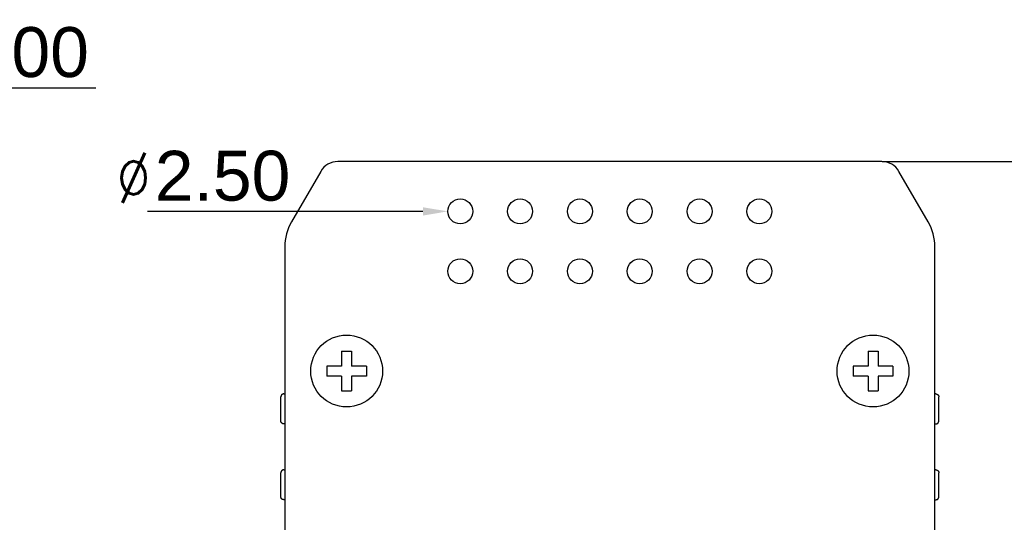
# Model space of a CAD drawing. Extents: x 5634 to 6145, y -878 to -510.
# Tile 26 of 28: x 5957 to 6056, y -633 to -583. Entities that reach past the tile are written whole.
import ezdxf

# ---------------------------------------------------------------- set-up
doc = ezdxf.new("R2010")
doc.units = 0
doc.header["$MEASUREMENT"] = 0
doc.header["$PDSIZE"] = -1
doc.layers.get('0').update_dxf_attribs({"linetype": 'CONTINUOUS'})
doc.layers.get('DEFPOINTS').update_dxf_attribs({"linetype": 'CONTINUOUS'})
doc.layers.add('0-0-9300-003', color=7, linetype='CONTINUOUS')
doc.styles.add('ROMANS', font='romans.shx', dxfattribs={"width": 0.8})
doc.styles.get("Standard").update_dxf_attribs({"font": 'txt.shx', "bigfont": 'lsp.shx'})
doc.styles.add('STYLE2', font='arial.ttf')
doc.dimstyles.get("Standard").update_dxf_attribs({"dimtxt": 0.18, "dimasz": 0.18, "dimexe": 0.18, "dimexo": 0.0625, "dimgap": 0.09, "dimtad": 0, "dimtih": 1, "dimtoh": 1, "dimdec": 4, "dimzin": 0, "dimdsep": 46, "dimtxsty": 'Standard', "dimcen": 0.09, "dimadec": 0, "dimazin": 0, "dimtfac": 1, "dimtdec": 4, "dimtofl": 0, "dimtmove": 0, "dimatfit": 0, "dimfxl": 1, "dimtolj": 1, "dimtzin": 0, "dimarcsym": 0})

# ---------------------------------------------------------------- blocks, each defined once
blk = doc.blocks.new('*D51')
at = {"layer": '0-0-9300-003', "color": 0, "linetype": 'Continuous', "lineweight": -2, "transparency": 16777216}
for p, q in [((5936.033, -597.267), (5936.033, -588.653)), ((5945.033, -654.467), (5945.033, -588.653)), ((5933.533, -589.653), (5931.033, -589.653)), ((5947.533, -589.653), (5965.004, -589.653))]:
    blk.add_line(p, q, dxfattribs=at)
at = {"layer": '0-0-9300-003', "color": 0, "linetype": 'Continuous', "transparency": 16777216}
for points in [[(5933.533, -589.236), (5933.533, -590.07), (5936.033, -589.653)], [(5947.533, -589.236), (5947.533, -590.07), (5945.033, -589.653)]]:
    blk.add_solid(points, dxfattribs=at)
at = {"layer": 'DEFPOINTS', "color": 0, "linetype": 'Continuous', "transparency": 16777216}
for p in [(5945.033, -589.653), (5936.033, -597.33), (5945.033, -654.53)]:
    blk.add_point(p, dxfattribs=at)
at = {"layer": '0-0-9300-003', "color": 0, "linetype": 'Continuous', "transparency": 16777216, "insert": (5957.518, -586.1), "char_height": 5, "attachment_point": 5, "style": 'STYLE2'}
blk.add_mtext('\\A1;9.00', dxfattribs=at)
blk = doc.blocks.new('*D59')
at = {"layer": '0-0-9300-003', "color": 0, "linetype": 'Continuous', "lineweight": -2, "transparency": 16777216}
for p, q in [((6043.896, -597.03), (6064.396, -597.03)), ((6063.396, -599.53), (6063.396, -643.33)), ((6038.626, -645.83), (6064.396, -645.83))]:
    blk.add_line(p, q, dxfattribs=at)
at = {"layer": '0-0-9300-003', "color": 0, "linetype": 'Continuous', "transparency": 16777216}
for points in [[(6062.979, -599.53), (6063.813, -599.53), (6063.396, -597.03)], [(6062.979, -643.33), (6063.813, -643.33), (6063.396, -645.83)]]:
    blk.add_solid(points, dxfattribs=at)
at = {"layer": 'DEFPOINTS', "color": 0, "linetype": 'Continuous', "transparency": 16777216}
for p in [(6043.834, -597.03), (6038.564, -645.83), (6063.396, -645.83)]:
    blk.add_point(p, dxfattribs=at)
at = {"layer": '0-0-9300-003', "color": 0, "linetype": 'Continuous', "transparency": 16777216, "insert": (6059.843, -621.43), "char_height": 5, "attachment_point": 5, "rotation": 90, "style": 'STYLE2'}
blk.add_mtext('\\A1;48.80', dxfattribs=at)
blk = doc.blocks.new('*D57')
at = {"layer": '0-0-9300-003', "color": 0, "linetype": 'Continuous', "lineweight": -2, "transparency": 16777216}
blk.add_line((5997.814, -602.032), (5970.193, -602.047), dxfattribs=at)
at = {"layer": '0-0-9300-003', "color": 0, "linetype": 'Continuous', "transparency": 16777216}
blk.add_solid([(5997.814, -601.615), (5997.814, -602.449), (6000.314, -602.03)], dxfattribs=at)
at = {"layer": 'DEFPOINTS', "color": 0, "linetype": 'Continuous', "transparency": 16777216}
for p in [(6000.314, -602.03), (6002.814, -602.029)]:
    blk.add_point(p, dxfattribs=at)
at = {"layer": '0-0-9300-003', "color": 0, "linetype": 'Continuous', "transparency": 16777216, "insert": (5977.719, -598.49), "char_height": 5, "attachment_point": 5, "rotation": 0.03126, "style": 'STYLE2'}
blk.add_mtext('\\A1;2.50', dxfattribs=at)

msp = doc.modelspace()

# ---------------------------------------------------------------- linework, layer by layer
for p, q in [((6043.834, -597.03), (5989.294, -597.03)), ((5987.563, -598.028), (5984.636, -603.086)), ((6048.492, -603.086), (6045.565, -598.028)), ((5983.964, -605.59), (5983.964, -737.47)), ((6049.164, -737.47), (6049.164, -605.59)), ((5989.664, -616.03), (5990.664, -616.03)), ((5989.664, -616.03), (5989.664, -617.53)), ((5990.664, -616.03), (5990.664, -617.53)), ((6042.464, -616.03), (6043.464, -616.03)), ((6042.464, -616.03), (6042.464, -617.53)), ((6043.464, -616.03), (6043.464, -617.53)), ((5989.664, -617.53), (5988.164, -617.53)), ((5988.164, -617.53), (5988.164, -618.53)), ((5992.164, -617.53), (5990.664, -617.53)), ((5992.164, -617.53), (5992.164, -618.53)), ((6040.964, -617.53), (6040.964, -618.53)), ((6042.464, -617.53), (6040.964, -617.53)), ((6044.964, -617.53), (6043.464, -617.53)), ((6044.964, -617.53), (6044.964, -618.53)), ((5989.664, -618.53), (5988.164, -618.53)), ((5989.664, -618.53), (5989.664, -620.03)), ((5992.164, -618.53), (5990.664, -618.53)), ((5990.664, -618.53), (5990.664, -620.03)), ((6042.464, -618.53), (6040.964, -618.53)), ((6042.464, -618.53), (6042.464, -620.03)), ((6044.964, -618.53), (6043.464, -618.53)), ((6043.464, -618.53), (6043.464, -620.03)), ((5989.664, -620.03), (5990.664, -620.03)), ((6042.464, -620.03), (6043.464, -620.03)), ((5983.564, -623.03), (5983.564, -620.63)), ((5983.864, -620.33), (5983.964, -620.33)), ((6049.264, -620.33), (6049.164, -620.33)), ((6049.564, -623.03), (6049.564, -620.63)), ((5983.964, -623.33), (5983.864, -623.33)), ((6049.164, -623.33), (6049.264, -623.33)), ((5983.864, -627.93), (5983.964, -627.93)), ((6049.264, -627.93), (6049.164, -627.93)), ((5983.564, -630.63), (5983.564, -628.23)), ((6049.564, -630.63), (6049.564, -628.23)), ((5983.964, -630.93), (5983.864, -630.93)), ((6049.164, -630.93), (6049.264, -630.93))]:
    msp.add_line(p, q)
for points in [[(5983.861, -620.332, 0), (5983.861, -620.332, 0), (5983.861, -620.332, 0), (5983.851, -620.332, 0), (5983.851, -620.332, 0), (5983.851, -620.332, 0), (5983.841, -620.332, 0), (5983.841, -620.332, 0), (5983.841, -620.332, 0), (5983.831, -620.332, 0), (5983.831, -620.332, 0), (5983.831, -620.332, 0), (5983.831, -620.332, 0), (5983.821, -620.332, 0), (5983.821, -620.332, 0), (5983.821, -620.332, 0), (5983.811, -620.332, 0), (5983.811, -620.332, 0), (5983.811, -620.332, 0), (5983.801, -620.332, 0), (5983.801, -620.332, 0), (5983.801, -620.332, 0), (5983.801, -620.342, 0), (5983.791, -620.342, 0), (5983.791, -620.342, 0), (5983.791, -620.342, 0), (5983.781, -620.342, 0), (5983.781, -620.342, 0), (5983.781, -620.342, 0), (5983.781, -620.342, 0), (5983.771, -620.342, 0), (5983.771, -620.342, 0), (5983.771, -620.342, 0), (5983.771, -620.342, 0), (5983.761, -620.352, 0), (5983.761, -620.352, 0), (5983.761, -620.352, 0), (5983.761, -620.352, 0), (5983.751, -620.352, 0), (5983.751, -620.352, 0), (5983.751, -620.352, 0), (5983.741, -620.352, 0), (5983.741, -620.352, 0), (5983.741, -620.352, 0), (5983.741, -620.362, 0), (5983.731, -620.362, 0), (5983.731, -620.362, 0), (5983.731, -620.362, 0), (5983.731, -620.362, 0), (5983.731, -620.362, 0), (5983.721, -620.362, 0), (5983.721, -620.362, 0), (5983.721, -620.372, 0), (5983.721, -620.372, 0), (5983.711, -620.372, 0), (5983.711, -620.372, 0), (5983.711, -620.372, 0), (5983.711, -620.372, 0), (5983.701, -620.372, 0), (5983.701, -620.372, 0), (5983.701, -620.382, 0), (5983.701, -620.382, 0), (5983.701, -620.382, 0), (5983.691, -620.382, 0), (5983.691, -620.382, 0), (5983.691, -620.382, 0), (5983.691, -620.392, 0), (5983.681, -620.392, 0), (5983.681, -620.392, 0), (5983.681, -620.392, 0), (5983.681, -620.392, 0), (5983.681, -620.392, 0), (5983.671, -620.392, 0), (5983.671, -620.402, 0), (5983.671, -620.402, 0), (5983.671, -620.402, 0), (5983.671, -620.402, 0), (5983.671, -620.402, 0), (5983.661, -620.402, 0), (5983.661, -620.412, 0), (5983.661, -620.412, 0), (5983.661, -620.412, 0), (5983.661, -620.412, 0), (5983.651, -620.412, 0), (5983.651, -620.412, 0), (5983.651, -620.422, 0), (5983.651, -620.422, 0), (5983.651, -620.422, 0), (5983.651, -620.422, 0), (5983.641, -620.422, 0), (5983.641, -620.422, 0), (5983.641, -620.432, 0), (5983.641, -620.432, 0), (5983.641, -620.432, 0), (5983.641, -620.432, 0), (5983.631, -620.432, 0), (5983.631, -620.442, 0), (5983.631, -620.442, 0), (5983.631, -620.442, 0), (5983.631, -620.442, 0), (5983.631, -620.442, 0), (5983.631, -620.442, 0), (5983.621, -620.452, 0), (5983.621, -620.452, 0), (5983.621, -620.452, 0), (5983.621, -620.452, 0), (5983.621, -620.452, 0), (5983.621, -620.462, 0), (5983.621, -620.462, 0), (5983.621, -620.462, 0), (5983.611, -620.462, 0), (5983.611, -620.462, 0), (5983.611, -620.472, 0), (5983.611, -620.472, 0), (5983.611, -620.472, 0), (5983.611, -620.472, 0), (5983.611, -620.472, 0), (5983.611, -620.472, 0), (5983.601, -620.482, 0), (5983.601, -620.482, 0), (5983.601, -620.482, 0), (5983.601, -620.482, 0), (5983.601, -620.482, 0), (5983.601, -620.492, 0), (5983.601, -620.492, 0), (5983.601, -620.492, 0), (5983.601, -620.492, 0), (5983.591, -620.492, 0), (5983.591, -620.502, 0), (5983.591, -620.502, 0), (5983.591, -620.502, 0), (5983.591, -620.502, 0), (5983.591, -620.502, 0), (5983.591, -620.512, 0), (5983.591, -620.512, 0), (5983.591, -620.512, 0), (5983.591, -620.512, 0), (5983.591, -620.512, 0), (5983.581, -620.522, 0), (5983.581, -620.522, 0), (5983.581, -620.522, 0), (5983.581, -620.522, 0), (5983.581, -620.522, 0), (5983.581, -620.532, 0), (5983.581, -620.532, 0), (5983.581, -620.532, 0), (5983.581, -620.532, 0), (5983.581, -620.542, 0), (5983.581, -620.542, 0), (5983.581, -620.542, 0), (5983.581, -620.542, 0), (5983.581, -620.542, 0), (5983.571, -620.552, 0), (5983.571, -620.552, 0), (5983.571, -620.552, 0), (5983.571, -620.552, 0), (5983.571, -620.552, 0), (5983.571, -620.562, 0), (5983.571, -620.562, 0), (5983.571, -620.562, 0), (5983.571, -620.562, 0), (5983.571, -620.562, 0), (5983.571, -620.572, 0), (5983.571, -620.572, 0), (5983.571, -620.572, 0), (5983.571, -620.572, 0), (5983.571, -620.582, 0), (5983.571, -620.582, 0), (5983.571, -620.582, 0), (5983.571, -620.582, 0), (5983.571, -620.582, 0), (5983.571, -620.592, 0), (5983.571, -620.592, 0), (5983.571, -620.592, 0), (5983.571, -620.592, 0), (5983.571, -620.592, 0), (5983.561, -620.602, 0), (5983.561, -620.602, 0), (5983.561, -620.602, 0), (5983.561, -620.602, 0), (5983.561, -620.602, 0), (5983.561, -620.612, 0), (5983.561, -620.612, 0), (5983.561, -620.612, 0), (5983.561, -620.612, 0), (5983.561, -620.622, 0), (5983.561, -620.622, 0), (5983.561, -620.622, 0), (5983.561, -620.622, 0), (5983.561, -620.622, 0), (5983.561, -620.632, 0), (5983.561, -620.632, 0)], [(6049.261, -620.332, 0), (6049.271, -620.332, 0), (6049.271, -620.332, 0), (6049.271, -620.332, 0), (6049.281, -620.332, 0), (6049.281, -620.332, 0), (6049.281, -620.332, 0), (6049.291, -620.332, 0), (6049.291, -620.332, 0), (6049.291, -620.332, 0), (6049.291, -620.332, 0), (6049.301, -620.332, 0), (6049.301, -620.332, 0), (6049.301, -620.332, 0), (6049.311, -620.332, 0), (6049.311, -620.332, 0), (6049.311, -620.332, 0), (6049.321, -620.332, 0), (6049.321, -620.332, 0), (6049.321, -620.332, 0), (6049.321, -620.332, 0), (6049.331, -620.332, 0), (6049.331, -620.342, 0), (6049.331, -620.342, 0), (6049.341, -620.342, 0), (6049.341, -620.342, 0), (6049.341, -620.342, 0), (6049.341, -620.342, 0), (6049.351, -620.342, 0), (6049.351, -620.342, 0), (6049.351, -620.342, 0), (6049.361, -620.342, 0), (6049.361, -620.342, 0), (6049.361, -620.342, 0), (6049.361, -620.352, 0), (6049.371, -620.352, 0), (6049.371, -620.352, 0), (6049.371, -620.352, 0), (6049.371, -620.352, 0), (6049.381, -620.352, 0), (6049.381, -620.352, 0), (6049.381, -620.352, 0), (6049.381, -620.352, 0), (6049.391, -620.352, 0), (6049.391, -620.362, 0), (6049.391, -620.362, 0), (6049.391, -620.362, 0), (6049.401, -620.362, 0), (6049.401, -620.362, 0), (6049.401, -620.362, 0), (6049.401, -620.362, 0), (6049.411, -620.362, 0), (6049.411, -620.372, 0), (6049.411, -620.372, 0), (6049.411, -620.372, 0), (6049.421, -620.372, 0), (6049.421, -620.372, 0), (6049.421, -620.372, 0), (6049.421, -620.372, 0), (6049.421, -620.372, 0), (6049.431, -620.382, 0), (6049.431, -620.382, 0), (6049.431, -620.382, 0), (6049.431, -620.382, 0), (6049.441, -620.382, 0), (6049.441, -620.382, 0), (6049.441, -620.392, 0), (6049.441, -620.392, 0), (6049.441, -620.392, 0), (6049.451, -620.392, 0), (6049.451, -620.392, 0), (6049.451, -620.392, 0), (6049.451, -620.392, 0), (6049.451, -620.402, 0), (6049.461, -620.402, 0), (6049.461, -620.402, 0), (6049.461, -620.402, 0), (6049.461, -620.402, 0), (6049.461, -620.402, 0), (6049.461, -620.412, 0), (6049.471, -620.412, 0), (6049.471, -620.412, 0), (6049.471, -620.412, 0), (6049.471, -620.412, 0), (6049.471, -620.412, 0), (6049.481, -620.422, 0), (6049.481, -620.422, 0), (6049.481, -620.422, 0), (6049.481, -620.422, 0), (6049.481, -620.422, 0), (6049.481, -620.422, 0), (6049.491, -620.432, 0), (6049.491, -620.432, 0), (6049.491, -620.432, 0), (6049.491, -620.432, 0), (6049.491, -620.432, 0), (6049.491, -620.442, 0), (6049.491, -620.442, 0), (6049.501, -620.442, 0), (6049.501, -620.442, 0), (6049.501, -620.442, 0), (6049.501, -620.442, 0), (6049.501, -620.452, 0), (6049.501, -620.452, 0), (6049.501, -620.452, 0), (6049.511, -620.452, 0), (6049.511, -620.452, 0), (6049.511, -620.462, 0), (6049.511, -620.462, 0), (6049.511, -620.462, 0), (6049.511, -620.462, 0), (6049.511, -620.462, 0), (6049.521, -620.472, 0), (6049.521, -620.472, 0), (6049.521, -620.472, 0), (6049.521, -620.472, 0), (6049.521, -620.472, 0), (6049.521, -620.472, 0), (6049.521, -620.482, 0), (6049.521, -620.482, 0), (6049.521, -620.482, 0), (6049.531, -620.482, 0), (6049.531, -620.482, 0), (6049.531, -620.492, 0), (6049.531, -620.492, 0), (6049.531, -620.492, 0), (6049.531, -620.492, 0), (6049.531, -620.492, 0), (6049.531, -620.502, 0), (6049.531, -620.502, 0), (6049.531, -620.502, 0), (6049.541, -620.502, 0), (6049.541, -620.502, 0), (6049.541, -620.512, 0), (6049.541, -620.512, 0), (6049.541, -620.512, 0), (6049.541, -620.512, 0), (6049.541, -620.512, 0), (6049.541, -620.522, 0), (6049.541, -620.522, 0), (6049.541, -620.522, 0), (6049.541, -620.522, 0), (6049.551, -620.522, 0), (6049.551, -620.532, 0), (6049.551, -620.532, 0), (6049.551, -620.532, 0), (6049.551, -620.532, 0), (6049.551, -620.542, 0), (6049.551, -620.542, 0), (6049.551, -620.542, 0), (6049.551, -620.542, 0), (6049.551, -620.542, 0), (6049.551, -620.552, 0), (6049.551, -620.552, 0), (6049.551, -620.552, 0), (6049.551, -620.552, 0), (6049.551, -620.552, 0), (6049.551, -620.562, 0), (6049.561, -620.562, 0), (6049.561, -620.562, 0), (6049.561, -620.562, 0), (6049.561, -620.562, 0), (6049.561, -620.572, 0), (6049.561, -620.572, 0), (6049.561, -620.572, 0), (6049.561, -620.572, 0), (6049.561, -620.582, 0), (6049.561, -620.582, 0), (6049.561, -620.582, 0), (6049.561, -620.582, 0), (6049.561, -620.582, 0), (6049.561, -620.592, 0), (6049.561, -620.592, 0), (6049.561, -620.592, 0), (6049.561, -620.592, 0), (6049.561, -620.592, 0), (6049.561, -620.602, 0), (6049.561, -620.602, 0), (6049.561, -620.602, 0), (6049.561, -620.602, 0), (6049.561, -620.602, 0), (6049.561, -620.612, 0), (6049.561, -620.612, 0), (6049.561, -620.612, 0), (6049.561, -620.612, 0), (6049.561, -620.622, 0), (6049.561, -620.622, 0), (6049.561, -620.622, 0), (6049.561, -620.622, 0), (6049.561, -620.622, 0), (6049.561, -620.632, 0), (6049.561, -620.632, 0)], [(5983.861, -623.332, 0), (5983.861, -623.332, 0), (5983.861, -623.332, 0), (5983.851, -623.332, 0), (5983.851, -623.332, 0), (5983.851, -623.332, 0), (5983.841, -623.332, 0), (5983.841, -623.332, 0), (5983.841, -623.332, 0), (5983.831, -623.332, 0), (5983.831, -623.332, 0), (5983.831, -623.332, 0), (5983.831, -623.332, 0), (5983.821, -623.332, 0), (5983.821, -623.332, 0), (5983.821, -623.322, 0), (5983.811, -623.322, 0), (5983.811, -623.322, 0), (5983.811, -623.322, 0), (5983.801, -623.322, 0), (5983.801, -623.322, 0), (5983.801, -623.322, 0), (5983.801, -623.322, 0), (5983.791, -623.322, 0), (5983.791, -623.322, 0), (5983.791, -623.322, 0), (5983.781, -623.322, 0), (5983.781, -623.322, 0), (5983.781, -623.322, 0), (5983.781, -623.322, 0), (5983.771, -623.312, 0), (5983.771, -623.312, 0), (5983.771, -623.312, 0), (5983.771, -623.312, 0), (5983.761, -623.312, 0), (5983.761, -623.312, 0), (5983.761, -623.312, 0), (5983.761, -623.312, 0), (5983.751, -623.312, 0), (5983.751, -623.312, 0), (5983.751, -623.312, 0), (5983.741, -623.302, 0), (5983.741, -623.302, 0), (5983.741, -623.302, 0), (5983.741, -623.302, 0), (5983.731, -623.302, 0), (5983.731, -623.302, 0), (5983.731, -623.302, 0), (5983.731, -623.302, 0), (5983.731, -623.292, 0), (5983.721, -623.292, 0), (5983.721, -623.292, 0), (5983.721, -623.292, 0), (5983.721, -623.292, 0), (5983.711, -623.292, 0), (5983.711, -623.292, 0), (5983.711, -623.292, 0), (5983.711, -623.282, 0), (5983.701, -623.282, 0), (5983.701, -623.282, 0), (5983.701, -623.282, 0), (5983.701, -623.282, 0), (5983.701, -623.282, 0), (5983.691, -623.282, 0), (5983.691, -623.272, 0), (5983.691, -623.272, 0), (5983.691, -623.272, 0), (5983.681, -623.272, 0), (5983.681, -623.272, 0), (5983.681, -623.272, 0), (5983.681, -623.262, 0), (5983.681, -623.262, 0), (5983.671, -623.262, 0), (5983.671, -623.262, 0), (5983.671, -623.262, 0), (5983.671, -623.262, 0), (5983.671, -623.262, 0), (5983.671, -623.252, 0), (5983.661, -623.252, 0), (5983.661, -623.252, 0), (5983.661, -623.252, 0), (5983.661, -623.252, 0), (5983.661, -623.252, 0), (5983.651, -623.242, 0), (5983.651, -623.242, 0), (5983.651, -623.242, 0), (5983.651, -623.242, 0), (5983.651, -623.242, 0), (5983.651, -623.232, 0), (5983.641, -623.232, 0), (5983.641, -623.232, 0), (5983.641, -623.232, 0), (5983.641, -623.232, 0), (5983.641, -623.232, 0), (5983.641, -623.222, 0), (5983.631, -623.222, 0), (5983.631, -623.222, 0), (5983.631, -623.222, 0), (5983.631, -623.222, 0), (5983.631, -623.222, 0), (5983.631, -623.212, 0), (5983.631, -623.212, 0), (5983.621, -623.212, 0), (5983.621, -623.212, 0), (5983.621, -623.212, 0), (5983.621, -623.202, 0), (5983.621, -623.202, 0), (5983.621, -623.202, 0), (5983.621, -623.202, 0), (5983.621, -623.202, 0), (5983.611, -623.192, 0), (5983.611, -623.192, 0), (5983.611, -623.192, 0), (5983.611, -623.192, 0), (5983.611, -623.192, 0), (5983.611, -623.192, 0), (5983.611, -623.182, 0), (5983.611, -623.182, 0), (5983.601, -623.182, 0), (5983.601, -623.182, 0), (5983.601, -623.182, 0), (5983.601, -623.172, 0), (5983.601, -623.172, 0), (5983.601, -623.172, 0), (5983.601, -623.172, 0), (5983.601, -623.172, 0), (5983.601, -623.162, 0), (5983.591, -623.162, 0), (5983.591, -623.162, 0), (5983.591, -623.162, 0), (5983.591, -623.162, 0), (5983.591, -623.152, 0), (5983.591, -623.152, 0), (5983.591, -623.152, 0), (5983.591, -623.152, 0), (5983.591, -623.152, 0), (5983.591, -623.142, 0), (5983.591, -623.142, 0), (5983.581, -623.142, 0), (5983.581, -623.142, 0), (5983.581, -623.142, 0), (5983.581, -623.132, 0), (5983.581, -623.132, 0), (5983.581, -623.132, 0), (5983.581, -623.132, 0), (5983.581, -623.132, 0), (5983.581, -623.122, 0), (5983.581, -623.122, 0), (5983.581, -623.122, 0), (5983.581, -623.122, 0), (5983.581, -623.112, 0), (5983.581, -623.112, 0), (5983.571, -623.112, 0), (5983.571, -623.112, 0), (5983.571, -623.112, 0), (5983.571, -623.102, 0), (5983.571, -623.102, 0), (5983.571, -623.102, 0), (5983.571, -623.102, 0), (5983.571, -623.102, 0), (5983.571, -623.092, 0), (5983.571, -623.092, 0), (5983.571, -623.092, 0), (5983.571, -623.092, 0), (5983.571, -623.092, 0), (5983.571, -623.082, 0), (5983.571, -623.082, 0), (5983.571, -623.082, 0), (5983.571, -623.082, 0), (5983.571, -623.072, 0), (5983.571, -623.072, 0), (5983.571, -623.072, 0), (5983.571, -623.072, 0), (5983.571, -623.072, 0), (5983.571, -623.062, 0), (5983.571, -623.062, 0), (5983.561, -623.062, 0), (5983.561, -623.062, 0), (5983.561, -623.062, 0), (5983.561, -623.052, 0), (5983.561, -623.052, 0), (5983.561, -623.052, 0), (5983.561, -623.052, 0), (5983.561, -623.052, 0), (5983.561, -623.042, 0), (5983.561, -623.042, 0), (5983.561, -623.042, 0), (5983.561, -623.042, 0), (5983.561, -623.032, 0), (5983.561, -623.032, 0), (5983.561, -623.032, 0), (5983.561, -623.032, 0)], [(6049.261, -623.332, 0), (6049.271, -623.332, 0), (6049.271, -623.332, 0), (6049.271, -623.332, 0), (6049.281, -623.332, 0), (6049.281, -623.332, 0), (6049.281, -623.332, 0), (6049.291, -623.332, 0), (6049.291, -623.332, 0), (6049.291, -623.332, 0), (6049.291, -623.332, 0), (6049.301, -623.332, 0), (6049.301, -623.332, 0), (6049.301, -623.332, 0), (6049.311, -623.332, 0), (6049.311, -623.322, 0), (6049.311, -623.322, 0), (6049.321, -623.322, 0), (6049.321, -623.322, 0), (6049.321, -623.322, 0), (6049.321, -623.322, 0), (6049.331, -623.322, 0), (6049.331, -623.322, 0), (6049.331, -623.322, 0), (6049.341, -623.322, 0), (6049.341, -623.322, 0), (6049.341, -623.322, 0), (6049.341, -623.322, 0), (6049.351, -623.322, 0), (6049.351, -623.322, 0), (6049.351, -623.312, 0), (6049.361, -623.312, 0), (6049.361, -623.312, 0), (6049.361, -623.312, 0), (6049.361, -623.312, 0), (6049.371, -623.312, 0), (6049.371, -623.312, 0), (6049.371, -623.312, 0), (6049.371, -623.312, 0), (6049.381, -623.312, 0), (6049.381, -623.312, 0), (6049.381, -623.302, 0), (6049.381, -623.302, 0), (6049.391, -623.302, 0), (6049.391, -623.302, 0), (6049.391, -623.302, 0), (6049.391, -623.302, 0), (6049.401, -623.302, 0), (6049.401, -623.302, 0), (6049.401, -623.292, 0), (6049.401, -623.292, 0), (6049.411, -623.292, 0), (6049.411, -623.292, 0), (6049.411, -623.292, 0), (6049.411, -623.292, 0), (6049.421, -623.292, 0), (6049.421, -623.292, 0), (6049.421, -623.282, 0), (6049.421, -623.282, 0), (6049.421, -623.282, 0), (6049.431, -623.282, 0), (6049.431, -623.282, 0), (6049.431, -623.282, 0), (6049.431, -623.282, 0), (6049.441, -623.272, 0), (6049.441, -623.272, 0), (6049.441, -623.272, 0), (6049.441, -623.272, 0), (6049.441, -623.272, 0), (6049.451, -623.272, 0), (6049.451, -623.262, 0), (6049.451, -623.262, 0), (6049.451, -623.262, 0), (6049.451, -623.262, 0), (6049.461, -623.262, 0), (6049.461, -623.262, 0), (6049.461, -623.262, 0), (6049.461, -623.252, 0), (6049.461, -623.252, 0), (6049.461, -623.252, 0), (6049.471, -623.252, 0), (6049.471, -623.252, 0), (6049.471, -623.252, 0), (6049.471, -623.242, 0), (6049.471, -623.242, 0), (6049.481, -623.242, 0), (6049.481, -623.242, 0), (6049.481, -623.242, 0), (6049.481, -623.232, 0), (6049.481, -623.232, 0), (6049.481, -623.232, 0), (6049.491, -623.232, 0), (6049.491, -623.232, 0), (6049.491, -623.232, 0), (6049.491, -623.222, 0), (6049.491, -623.222, 0), (6049.491, -623.222, 0), (6049.491, -623.222, 0), (6049.501, -623.222, 0), (6049.501, -623.222, 0), (6049.501, -623.212, 0), (6049.501, -623.212, 0), (6049.501, -623.212, 0), (6049.501, -623.212, 0), (6049.501, -623.212, 0), (6049.511, -623.202, 0), (6049.511, -623.202, 0), (6049.511, -623.202, 0), (6049.511, -623.202, 0), (6049.511, -623.202, 0), (6049.511, -623.192, 0), (6049.511, -623.192, 0), (6049.521, -623.192, 0), (6049.521, -623.192, 0), (6049.521, -623.192, 0), (6049.521, -623.192, 0), (6049.521, -623.182, 0), (6049.521, -623.182, 0), (6049.521, -623.182, 0), (6049.521, -623.182, 0), (6049.521, -623.182, 0), (6049.531, -623.172, 0), (6049.531, -623.172, 0), (6049.531, -623.172, 0), (6049.531, -623.172, 0), (6049.531, -623.172, 0), (6049.531, -623.162, 0), (6049.531, -623.162, 0), (6049.531, -623.162, 0), (6049.531, -623.162, 0), (6049.531, -623.162, 0), (6049.541, -623.152, 0), (6049.541, -623.152, 0), (6049.541, -623.152, 0), (6049.541, -623.152, 0), (6049.541, -623.152, 0), (6049.541, -623.142, 0), (6049.541, -623.142, 0), (6049.541, -623.142, 0), (6049.541, -623.142, 0), (6049.541, -623.142, 0), (6049.541, -623.132, 0), (6049.551, -623.132, 0), (6049.551, -623.132, 0), (6049.551, -623.132, 0), (6049.551, -623.132, 0), (6049.551, -623.122, 0), (6049.551, -623.122, 0), (6049.551, -623.122, 0), (6049.551, -623.122, 0), (6049.551, -623.112, 0), (6049.551, -623.112, 0), (6049.551, -623.112, 0), (6049.551, -623.112, 0), (6049.551, -623.112, 0), (6049.551, -623.102, 0), (6049.551, -623.102, 0), (6049.551, -623.102, 0), (6049.561, -623.102, 0), (6049.561, -623.102, 0), (6049.561, -623.092, 0), (6049.561, -623.092, 0), (6049.561, -623.092, 0), (6049.561, -623.092, 0), (6049.561, -623.092, 0), (6049.561, -623.082, 0), (6049.561, -623.082, 0), (6049.561, -623.082, 0), (6049.561, -623.082, 0), (6049.561, -623.072, 0), (6049.561, -623.072, 0), (6049.561, -623.072, 0), (6049.561, -623.072, 0), (6049.561, -623.072, 0), (6049.561, -623.062, 0), (6049.561, -623.062, 0), (6049.561, -623.062, 0), (6049.561, -623.062, 0), (6049.561, -623.062, 0), (6049.561, -623.052, 0), (6049.561, -623.052, 0), (6049.561, -623.052, 0), (6049.561, -623.052, 0), (6049.561, -623.052, 0), (6049.561, -623.042, 0), (6049.561, -623.042, 0), (6049.561, -623.042, 0), (6049.561, -623.042, 0), (6049.561, -623.032, 0), (6049.561, -623.032, 0), (6049.561, -623.032, 0), (6049.561, -623.032, 0)], [(5983.861, -627.932, 0), (5983.861, -627.932, 0), (5983.861, -627.932, 0), (5983.851, -627.932, 0), (5983.851, -627.932, 0), (5983.851, -627.932, 0), (5983.841, -627.932, 0), (5983.841, -627.932, 0), (5983.841, -627.932, 0), (5983.831, -627.932, 0), (5983.831, -627.932, 0), (5983.831, -627.932, 0), (5983.831, -627.932, 0), (5983.821, -627.932, 0), (5983.821, -627.932, 0), (5983.821, -627.932, 0), (5983.811, -627.932, 0), (5983.811, -627.932, 0), (5983.811, -627.932, 0), (5983.801, -627.932, 0), (5983.801, -627.932, 0), (5983.801, -627.932, 0), (5983.801, -627.942, 0), (5983.791, -627.942, 0), (5983.791, -627.942, 0), (5983.791, -627.942, 0), (5983.781, -627.942, 0), (5983.781, -627.942, 0), (5983.781, -627.942, 0), (5983.781, -627.942, 0), (5983.771, -627.942, 0), (5983.771, -627.942, 0), (5983.771, -627.942, 0), (5983.771, -627.942, 0), (5983.761, -627.952, 0), (5983.761, -627.952, 0), (5983.761, -627.952, 0), (5983.761, -627.952, 0), (5983.751, -627.952, 0), (5983.751, -627.952, 0), (5983.751, -627.952, 0), (5983.741, -627.952, 0), (5983.741, -627.952, 0), (5983.741, -627.952, 0), (5983.741, -627.962, 0), (5983.731, -627.962, 0), (5983.731, -627.962, 0), (5983.731, -627.962, 0), (5983.731, -627.962, 0), (5983.731, -627.962, 0), (5983.721, -627.962, 0), (5983.721, -627.962, 0), (5983.721, -627.972, 0), (5983.721, -627.972, 0), (5983.711, -627.972, 0), (5983.711, -627.972, 0), (5983.711, -627.972, 0), (5983.711, -627.972, 0), (5983.701, -627.972, 0), (5983.701, -627.972, 0), (5983.701, -627.982, 0), (5983.701, -627.982, 0), (5983.701, -627.982, 0), (5983.691, -627.982, 0), (5983.691, -627.982, 0), (5983.691, -627.982, 0), (5983.691, -627.992, 0), (5983.681, -627.992, 0), (5983.681, -627.992, 0), (5983.681, -627.992, 0), (5983.681, -627.992, 0), (5983.681, -627.992, 0), (5983.671, -627.992, 0), (5983.671, -628.002, 0), (5983.671, -628.002, 0), (5983.671, -628.002, 0), (5983.671, -628.002, 0), (5983.671, -628.002, 0), (5983.661, -628.002, 0), (5983.661, -628.012, 0), (5983.661, -628.012, 0), (5983.661, -628.012, 0), (5983.661, -628.012, 0), (5983.651, -628.012, 0), (5983.651, -628.012, 0), (5983.651, -628.022, 0), (5983.651, -628.022, 0), (5983.651, -628.022, 0), (5983.651, -628.022, 0), (5983.641, -628.022, 0), (5983.641, -628.022, 0), (5983.641, -628.032, 0), (5983.641, -628.032, 0), (5983.641, -628.032, 0), (5983.641, -628.032, 0), (5983.631, -628.032, 0), (5983.631, -628.042, 0), (5983.631, -628.042, 0), (5983.631, -628.042, 0), (5983.631, -628.042, 0), (5983.631, -628.042, 0), (5983.631, -628.042, 0), (5983.621, -628.052, 0), (5983.621, -628.052, 0), (5983.621, -628.052, 0), (5983.621, -628.052, 0), (5983.621, -628.052, 0), (5983.621, -628.062, 0), (5983.621, -628.062, 0), (5983.621, -628.062, 0), (5983.611, -628.062, 0), (5983.611, -628.062, 0), (5983.611, -628.072, 0), (5983.611, -628.072, 0), (5983.611, -628.072, 0), (5983.611, -628.072, 0), (5983.611, -628.072, 0), (5983.611, -628.072, 0), (5983.601, -628.082, 0), (5983.601, -628.082, 0), (5983.601, -628.082, 0), (5983.601, -628.082, 0), (5983.601, -628.082, 0), (5983.601, -628.092, 0), (5983.601, -628.092, 0), (5983.601, -628.092, 0), (5983.601, -628.092, 0), (5983.591, -628.092, 0), (5983.591, -628.102, 0), (5983.591, -628.102, 0), (5983.591, -628.102, 0), (5983.591, -628.102, 0), (5983.591, -628.102, 0), (5983.591, -628.112, 0), (5983.591, -628.112, 0), (5983.591, -628.112, 0), (5983.591, -628.112, 0), (5983.591, -628.112, 0), (5983.581, -628.122, 0), (5983.581, -628.122, 0), (5983.581, -628.122, 0), (5983.581, -628.122, 0), (5983.581, -628.122, 0), (5983.581, -628.132, 0), (5983.581, -628.132, 0), (5983.581, -628.132, 0), (5983.581, -628.132, 0), (5983.581, -628.142, 0), (5983.581, -628.142, 0), (5983.581, -628.142, 0), (5983.581, -628.142, 0), (5983.581, -628.142, 0), (5983.571, -628.152, 0), (5983.571, -628.152, 0), (5983.571, -628.152, 0), (5983.571, -628.152, 0), (5983.571, -628.152, 0), (5983.571, -628.162, 0), (5983.571, -628.162, 0), (5983.571, -628.162, 0), (5983.571, -628.162, 0), (5983.571, -628.162, 0), (5983.571, -628.172, 0), (5983.571, -628.172, 0), (5983.571, -628.172, 0), (5983.571, -628.172, 0), (5983.571, -628.182, 0), (5983.571, -628.182, 0), (5983.571, -628.182, 0), (5983.571, -628.182, 0), (5983.571, -628.182, 0), (5983.571, -628.192, 0), (5983.571, -628.192, 0), (5983.571, -628.192, 0), (5983.571, -628.192, 0), (5983.571, -628.192, 0), (5983.561, -628.202, 0), (5983.561, -628.202, 0), (5983.561, -628.202, 0), (5983.561, -628.202, 0), (5983.561, -628.202, 0), (5983.561, -628.212, 0), (5983.561, -628.212, 0), (5983.561, -628.212, 0), (5983.561, -628.212, 0), (5983.561, -628.222, 0), (5983.561, -628.222, 0), (5983.561, -628.222, 0), (5983.561, -628.222, 0), (5983.561, -628.222, 0), (5983.561, -628.232, 0), (5983.561, -628.232, 0)], [(6049.261, -627.932, 0), (6049.271, -627.932, 0), (6049.271, -627.932, 0), (6049.271, -627.932, 0), (6049.281, -627.932, 0), (6049.281, -627.932, 0), (6049.281, -627.932, 0), (6049.291, -627.932, 0), (6049.291, -627.932, 0), (6049.291, -627.932, 0), (6049.291, -627.932, 0), (6049.301, -627.932, 0), (6049.301, -627.932, 0), (6049.301, -627.932, 0), (6049.311, -627.932, 0), (6049.311, -627.932, 0), (6049.311, -627.932, 0), (6049.321, -627.932, 0), (6049.321, -627.932, 0), (6049.321, -627.932, 0), (6049.321, -627.932, 0), (6049.331, -627.932, 0), (6049.331, -627.942, 0), (6049.331, -627.942, 0), (6049.341, -627.942, 0), (6049.341, -627.942, 0), (6049.341, -627.942, 0), (6049.341, -627.942, 0), (6049.351, -627.942, 0), (6049.351, -627.942, 0), (6049.351, -627.942, 0), (6049.361, -627.942, 0), (6049.361, -627.942, 0), (6049.361, -627.942, 0), (6049.361, -627.952, 0), (6049.371, -627.952, 0), (6049.371, -627.952, 0), (6049.371, -627.952, 0), (6049.371, -627.952, 0), (6049.381, -627.952, 0), (6049.381, -627.952, 0), (6049.381, -627.952, 0), (6049.381, -627.952, 0), (6049.391, -627.952, 0), (6049.391, -627.962, 0), (6049.391, -627.962, 0), (6049.391, -627.962, 0), (6049.401, -627.962, 0), (6049.401, -627.962, 0), (6049.401, -627.962, 0), (6049.401, -627.962, 0), (6049.411, -627.962, 0), (6049.411, -627.972, 0), (6049.411, -627.972, 0), (6049.411, -627.972, 0), (6049.421, -627.972, 0), (6049.421, -627.972, 0), (6049.421, -627.972, 0), (6049.421, -627.972, 0), (6049.421, -627.972, 0), (6049.431, -627.982, 0), (6049.431, -627.982, 0), (6049.431, -627.982, 0), (6049.431, -627.982, 0), (6049.441, -627.982, 0), (6049.441, -627.982, 0), (6049.441, -627.992, 0), (6049.441, -627.992, 0), (6049.441, -627.992, 0), (6049.451, -627.992, 0), (6049.451, -627.992, 0), (6049.451, -627.992, 0), (6049.451, -627.992, 0), (6049.451, -628.002, 0), (6049.461, -628.002, 0), (6049.461, -628.002, 0), (6049.461, -628.002, 0), (6049.461, -628.002, 0), (6049.461, -628.002, 0), (6049.461, -628.012, 0), (6049.471, -628.012, 0), (6049.471, -628.012, 0), (6049.471, -628.012, 0), (6049.471, -628.012, 0), (6049.471, -628.012, 0), (6049.481, -628.022, 0), (6049.481, -628.022, 0), (6049.481, -628.022, 0), (6049.481, -628.022, 0), (6049.481, -628.022, 0), (6049.481, -628.022, 0), (6049.491, -628.032, 0), (6049.491, -628.032, 0), (6049.491, -628.032, 0), (6049.491, -628.032, 0), (6049.491, -628.032, 0), (6049.491, -628.042, 0), (6049.491, -628.042, 0), (6049.501, -628.042, 0), (6049.501, -628.042, 0), (6049.501, -628.042, 0), (6049.501, -628.042, 0), (6049.501, -628.052, 0), (6049.501, -628.052, 0), (6049.501, -628.052, 0), (6049.511, -628.052, 0), (6049.511, -628.052, 0), (6049.511, -628.062, 0), (6049.511, -628.062, 0), (6049.511, -628.062, 0), (6049.511, -628.062, 0), (6049.511, -628.062, 0), (6049.521, -628.072, 0), (6049.521, -628.072, 0), (6049.521, -628.072, 0), (6049.521, -628.072, 0), (6049.521, -628.072, 0), (6049.521, -628.072, 0), (6049.521, -628.082, 0), (6049.521, -628.082, 0), (6049.521, -628.082, 0), (6049.531, -628.082, 0), (6049.531, -628.082, 0), (6049.531, -628.092, 0), (6049.531, -628.092, 0), (6049.531, -628.092, 0), (6049.531, -628.092, 0), (6049.531, -628.092, 0), (6049.531, -628.102, 0), (6049.531, -628.102, 0), (6049.531, -628.102, 0), (6049.541, -628.102, 0), (6049.541, -628.102, 0), (6049.541, -628.112, 0), (6049.541, -628.112, 0), (6049.541, -628.112, 0), (6049.541, -628.112, 0), (6049.541, -628.112, 0), (6049.541, -628.122, 0), (6049.541, -628.122, 0), (6049.541, -628.122, 0), (6049.541, -628.122, 0), (6049.551, -628.122, 0), (6049.551, -628.132, 0), (6049.551, -628.132, 0), (6049.551, -628.132, 0), (6049.551, -628.132, 0), (6049.551, -628.142, 0), (6049.551, -628.142, 0), (6049.551, -628.142, 0), (6049.551, -628.142, 0), (6049.551, -628.142, 0), (6049.551, -628.152, 0), (6049.551, -628.152, 0), (6049.551, -628.152, 0), (6049.551, -628.152, 0), (6049.551, -628.152, 0), (6049.551, -628.162, 0), (6049.561, -628.162, 0), (6049.561, -628.162, 0), (6049.561, -628.162, 0), (6049.561, -628.162, 0), (6049.561, -628.172, 0), (6049.561, -628.172, 0), (6049.561, -628.172, 0), (6049.561, -628.172, 0), (6049.561, -628.182, 0), (6049.561, -628.182, 0), (6049.561, -628.182, 0), (6049.561, -628.182, 0), (6049.561, -628.182, 0), (6049.561, -628.192, 0), (6049.561, -628.192, 0), (6049.561, -628.192, 0), (6049.561, -628.192, 0), (6049.561, -628.192, 0), (6049.561, -628.202, 0), (6049.561, -628.202, 0), (6049.561, -628.202, 0), (6049.561, -628.202, 0), (6049.561, -628.202, 0), (6049.561, -628.212, 0), (6049.561, -628.212, 0), (6049.561, -628.212, 0), (6049.561, -628.212, 0), (6049.561, -628.222, 0), (6049.561, -628.222, 0), (6049.561, -628.222, 0), (6049.561, -628.222, 0), (6049.561, -628.222, 0), (6049.561, -628.232, 0), (6049.561, -628.232, 0)], [(5983.861, -630.932, 0), (5983.861, -630.932, 0), (5983.861, -630.932, 0), (5983.851, -630.932, 0), (5983.851, -630.932, 0), (5983.851, -630.932, 0), (5983.841, -630.932, 0), (5983.841, -630.932, 0), (5983.841, -630.932, 0), (5983.831, -630.932, 0), (5983.831, -630.932, 0), (5983.831, -630.932, 0), (5983.831, -630.932, 0), (5983.821, -630.932, 0), (5983.821, -630.932, 0), (5983.821, -630.922, 0), (5983.811, -630.922, 0), (5983.811, -630.922, 0), (5983.811, -630.922, 0), (5983.801, -630.922, 0), (5983.801, -630.922, 0), (5983.801, -630.922, 0), (5983.801, -630.922, 0), (5983.791, -630.922, 0), (5983.791, -630.922, 0), (5983.791, -630.922, 0), (5983.781, -630.922, 0), (5983.781, -630.922, 0), (5983.781, -630.922, 0), (5983.781, -630.922, 0), (5983.771, -630.912, 0), (5983.771, -630.912, 0), (5983.771, -630.912, 0), (5983.771, -630.912, 0), (5983.761, -630.912, 0), (5983.761, -630.912, 0), (5983.761, -630.912, 0), (5983.761, -630.912, 0), (5983.751, -630.912, 0), (5983.751, -630.912, 0), (5983.751, -630.912, 0), (5983.741, -630.902, 0), (5983.741, -630.902, 0), (5983.741, -630.902, 0), (5983.741, -630.902, 0), (5983.731, -630.902, 0), (5983.731, -630.902, 0), (5983.731, -630.902, 0), (5983.731, -630.902, 0), (5983.731, -630.892, 0), (5983.721, -630.892, 0), (5983.721, -630.892, 0), (5983.721, -630.892, 0), (5983.721, -630.892, 0), (5983.711, -630.892, 0), (5983.711, -630.892, 0), (5983.711, -630.892, 0), (5983.711, -630.882, 0), (5983.701, -630.882, 0), (5983.701, -630.882, 0), (5983.701, -630.882, 0), (5983.701, -630.882, 0), (5983.701, -630.882, 0), (5983.691, -630.882, 0), (5983.691, -630.872, 0), (5983.691, -630.872, 0), (5983.691, -630.872, 0), (5983.681, -630.872, 0), (5983.681, -630.872, 0), (5983.681, -630.872, 0), (5983.681, -630.862, 0), (5983.681, -630.862, 0), (5983.671, -630.862, 0), (5983.671, -630.862, 0), (5983.671, -630.862, 0), (5983.671, -630.862, 0), (5983.671, -630.862, 0), (5983.671, -630.852, 0), (5983.661, -630.852, 0), (5983.661, -630.852, 0), (5983.661, -630.852, 0), (5983.661, -630.852, 0), (5983.661, -630.852, 0), (5983.651, -630.842, 0), (5983.651, -630.842, 0), (5983.651, -630.842, 0), (5983.651, -630.842, 0), (5983.651, -630.842, 0), (5983.651, -630.832, 0), (5983.641, -630.832, 0), (5983.641, -630.832, 0), (5983.641, -630.832, 0), (5983.641, -630.832, 0), (5983.641, -630.832, 0), (5983.641, -630.822, 0), (5983.631, -630.822, 0), (5983.631, -630.822, 0), (5983.631, -630.822, 0), (5983.631, -630.822, 0), (5983.631, -630.822, 0), (5983.631, -630.812, 0), (5983.631, -630.812, 0), (5983.621, -630.812, 0), (5983.621, -630.812, 0), (5983.621, -630.812, 0), (5983.621, -630.802, 0), (5983.621, -630.802, 0), (5983.621, -630.802, 0), (5983.621, -630.802, 0), (5983.621, -630.802, 0), (5983.611, -630.792, 0), (5983.611, -630.792, 0), (5983.611, -630.792, 0), (5983.611, -630.792, 0), (5983.611, -630.792, 0), (5983.611, -630.792, 0), (5983.611, -630.782, 0), (5983.611, -630.782, 0), (5983.601, -630.782, 0), (5983.601, -630.782, 0), (5983.601, -630.782, 0), (5983.601, -630.772, 0), (5983.601, -630.772, 0), (5983.601, -630.772, 0), (5983.601, -630.772, 0), (5983.601, -630.772, 0), (5983.601, -630.762, 0), (5983.591, -630.762, 0), (5983.591, -630.762, 0), (5983.591, -630.762, 0), (5983.591, -630.762, 0), (5983.591, -630.752, 0), (5983.591, -630.752, 0), (5983.591, -630.752, 0), (5983.591, -630.752, 0), (5983.591, -630.752, 0), (5983.591, -630.742, 0), (5983.591, -630.742, 0), (5983.581, -630.742, 0), (5983.581, -630.742, 0), (5983.581, -630.742, 0), (5983.581, -630.732, 0), (5983.581, -630.732, 0), (5983.581, -630.732, 0), (5983.581, -630.732, 0), (5983.581, -630.732, 0), (5983.581, -630.722, 0), (5983.581, -630.722, 0), (5983.581, -630.722, 0), (5983.581, -630.722, 0), (5983.581, -630.712, 0), (5983.581, -630.712, 0), (5983.571, -630.712, 0), (5983.571, -630.712, 0), (5983.571, -630.712, 0), (5983.571, -630.702, 0), (5983.571, -630.702, 0), (5983.571, -630.702, 0), (5983.571, -630.702, 0), (5983.571, -630.702, 0), (5983.571, -630.692, 0), (5983.571, -630.692, 0), (5983.571, -630.692, 0), (5983.571, -630.692, 0), (5983.571, -630.692, 0), (5983.571, -630.682, 0), (5983.571, -630.682, 0), (5983.571, -630.682, 0), (5983.571, -630.682, 0), (5983.571, -630.672, 0), (5983.571, -630.672, 0), (5983.571, -630.672, 0), (5983.571, -630.672, 0), (5983.571, -630.672, 0), (5983.571, -630.662, 0), (5983.571, -630.662, 0), (5983.561, -630.662, 0), (5983.561, -630.662, 0), (5983.561, -630.662, 0), (5983.561, -630.652, 0), (5983.561, -630.652, 0), (5983.561, -630.652, 0), (5983.561, -630.652, 0), (5983.561, -630.652, 0), (5983.561, -630.642, 0), (5983.561, -630.642, 0), (5983.561, -630.642, 0), (5983.561, -630.642, 0), (5983.561, -630.632, 0), (5983.561, -630.632, 0), (5983.561, -630.632, 0), (5983.561, -630.632, 0)], [(6049.261, -630.932, 0), (6049.271, -630.932, 0), (6049.271, -630.932, 0), (6049.271, -630.932, 0), (6049.281, -630.932, 0), (6049.281, -630.932, 0), (6049.281, -630.932, 0), (6049.291, -630.932, 0), (6049.291, -630.932, 0), (6049.291, -630.932, 0), (6049.291, -630.932, 0), (6049.301, -630.932, 0), (6049.301, -630.932, 0), (6049.301, -630.932, 0), (6049.311, -630.932, 0), (6049.311, -630.922, 0), (6049.311, -630.922, 0), (6049.321, -630.922, 0), (6049.321, -630.922, 0), (6049.321, -630.922, 0), (6049.321, -630.922, 0), (6049.331, -630.922, 0), (6049.331, -630.922, 0), (6049.331, -630.922, 0), (6049.341, -630.922, 0), (6049.341, -630.922, 0), (6049.341, -630.922, 0), (6049.341, -630.922, 0), (6049.351, -630.922, 0), (6049.351, -630.922, 0), (6049.351, -630.912, 0), (6049.361, -630.912, 0), (6049.361, -630.912, 0), (6049.361, -630.912, 0), (6049.361, -630.912, 0), (6049.371, -630.912, 0), (6049.371, -630.912, 0), (6049.371, -630.912, 0), (6049.371, -630.912, 0), (6049.381, -630.912, 0), (6049.381, -630.912, 0), (6049.381, -630.902, 0), (6049.381, -630.902, 0), (6049.391, -630.902, 0), (6049.391, -630.902, 0), (6049.391, -630.902, 0), (6049.391, -630.902, 0), (6049.401, -630.902, 0), (6049.401, -630.902, 0), (6049.401, -630.892, 0), (6049.401, -630.892, 0), (6049.411, -630.892, 0), (6049.411, -630.892, 0), (6049.411, -630.892, 0), (6049.411, -630.892, 0), (6049.421, -630.892, 0), (6049.421, -630.892, 0), (6049.421, -630.882, 0), (6049.421, -630.882, 0), (6049.421, -630.882, 0), (6049.431, -630.882, 0), (6049.431, -630.882, 0), (6049.431, -630.882, 0), (6049.431, -630.882, 0), (6049.441, -630.872, 0), (6049.441, -630.872, 0), (6049.441, -630.872, 0), (6049.441, -630.872, 0), (6049.441, -630.872, 0), (6049.451, -630.872, 0), (6049.451, -630.862, 0), (6049.451, -630.862, 0), (6049.451, -630.862, 0), (6049.451, -630.862, 0), (6049.461, -630.862, 0), (6049.461, -630.862, 0), (6049.461, -630.862, 0), (6049.461, -630.852, 0), (6049.461, -630.852, 0), (6049.461, -630.852, 0), (6049.471, -630.852, 0), (6049.471, -630.852, 0), (6049.471, -630.852, 0), (6049.471, -630.842, 0), (6049.471, -630.842, 0), (6049.481, -630.842, 0), (6049.481, -630.842, 0), (6049.481, -630.842, 0), (6049.481, -630.832, 0), (6049.481, -630.832, 0), (6049.481, -630.832, 0), (6049.491, -630.832, 0), (6049.491, -630.832, 0), (6049.491, -630.832, 0), (6049.491, -630.822, 0), (6049.491, -630.822, 0), (6049.491, -630.822, 0), (6049.491, -630.822, 0), (6049.501, -630.822, 0), (6049.501, -630.822, 0), (6049.501, -630.812, 0), (6049.501, -630.812, 0), (6049.501, -630.812, 0), (6049.501, -630.812, 0), (6049.501, -630.812, 0), (6049.511, -630.802, 0), (6049.511, -630.802, 0), (6049.511, -630.802, 0), (6049.511, -630.802, 0), (6049.511, -630.802, 0), (6049.511, -630.792, 0), (6049.511, -630.792, 0), (6049.521, -630.792, 0), (6049.521, -630.792, 0), (6049.521, -630.792, 0), (6049.521, -630.792, 0), (6049.521, -630.782, 0), (6049.521, -630.782, 0), (6049.521, -630.782, 0), (6049.521, -630.782, 0), (6049.521, -630.782, 0), (6049.531, -630.772, 0), (6049.531, -630.772, 0), (6049.531, -630.772, 0), (6049.531, -630.772, 0), (6049.531, -630.772, 0), (6049.531, -630.762, 0), (6049.531, -630.762, 0), (6049.531, -630.762, 0), (6049.531, -630.762, 0), (6049.531, -630.762, 0), (6049.541, -630.752, 0), (6049.541, -630.752, 0), (6049.541, -630.752, 0), (6049.541, -630.752, 0), (6049.541, -630.752, 0), (6049.541, -630.742, 0), (6049.541, -630.742, 0), (6049.541, -630.742, 0), (6049.541, -630.742, 0), (6049.541, -630.742, 0), (6049.541, -630.732, 0), (6049.551, -630.732, 0), (6049.551, -630.732, 0), (6049.551, -630.732, 0), (6049.551, -630.732, 0), (6049.551, -630.722, 0), (6049.551, -630.722, 0), (6049.551, -630.722, 0), (6049.551, -630.722, 0), (6049.551, -630.712, 0), (6049.551, -630.712, 0), (6049.551, -630.712, 0), (6049.551, -630.712, 0), (6049.551, -630.712, 0), (6049.551, -630.702, 0), (6049.551, -630.702, 0), (6049.551, -630.702, 0), (6049.561, -630.702, 0), (6049.561, -630.702, 0), (6049.561, -630.692, 0), (6049.561, -630.692, 0), (6049.561, -630.692, 0), (6049.561, -630.692, 0), (6049.561, -630.692, 0), (6049.561, -630.682, 0), (6049.561, -630.682, 0), (6049.561, -630.682, 0), (6049.561, -630.682, 0), (6049.561, -630.672, 0), (6049.561, -630.672, 0), (6049.561, -630.672, 0), (6049.561, -630.672, 0), (6049.561, -630.672, 0), (6049.561, -630.662, 0), (6049.561, -630.662, 0), (6049.561, -630.662, 0), (6049.561, -630.662, 0), (6049.561, -630.662, 0), (6049.561, -630.652, 0), (6049.561, -630.652, 0), (6049.561, -630.652, 0), (6049.561, -630.652, 0), (6049.561, -630.652, 0), (6049.561, -630.642, 0), (6049.561, -630.642, 0), (6049.561, -630.642, 0), (6049.561, -630.642, 0), (6049.561, -630.632, 0), (6049.561, -630.632, 0), (6049.561, -630.632, 0), (6049.561, -630.632, 0)]]:
    msp.add_polyline3d(points)
for centre, radius in [((6001.564, -602.03), 1.25), ((6007.564, -602.03), 1.25), ((6013.564, -602.03), 1.25), ((6019.564, -602.03), 1.25), ((6025.564, -602.03), 1.25), ((6031.564, -602.03), 1.25), ((6001.564, -608.03), 1.25), ((6007.564, -608.03), 1.25), ((6013.564, -608.03), 1.25), ((6019.564, -608.03), 1.25), ((6025.564, -608.03), 1.25), ((6031.564, -608.03), 1.25), ((5990.164, -618.03), 3.6), ((6042.964, -618.03), 3.6)]:
    msp.add_circle(centre, radius)
for centre, radius, start, end in [((5989.294, -599.03), 2, 90, 149.94326), ((6043.834, -599.03), 2, 30.05674, 90), ((5988.964, -605.59), 5, 149.94326, 180), ((6044.164, -605.59), 5, 0, 30.05674)]:
    msp.add_arc(centre, radius, start, end)

# ---------------------------------------------------------------- texts
at = {"style": 'ROMANS', "width": 0.8}
msp.add_text('%%c', height=5, dxfattribs=at).set_placement((5967.084, -601.168))

# ---------------------------------------------------------------- dimensions: what is measured, and where the dimension line sits
at = {"layer": '0-0-9300-003', "color": 7, "linetype": 'Continuous'}
dim = msp.add_linear_dim(base=(5945.033, -589.653), p1=(5936.033, -597.33), p2=(5945.033, -654.53), dimstyle='Standard', override={"dimtxt": 5, "dimasz": 2.5, "dimexe": 1, "dimgap": 1, "dimtad": 1, "dimtih": 0, "dimtoh": 0, "dimdec": 2, "dimtxsty": 'STYLE2', "dimcen": 0, "dimtp": 0.1, "dimtm": 0.1, "dimtfac": 0.6, "dimtdec": 2}, dxfattribs=at)
dim.commit()
dim.dimension.update_dxf_attribs({"geometry": '*D51', "text_midpoint": (5957.518, -589.653), "dimtype": 160})
dim = msp.add_diameter_dim_2p(p1=(6002.814, -602.029), p2=(6000.314, -602.03), text='2.50', dimstyle='Standard', override={"dimtxt": 5, "dimasz": 2.5, "dimexe": 1, "dimgap": 1, "dimtad": 1, "dimtih": 0, "dimtoh": 0, "dimdec": 2, "dimtxsty": 'STYLE2', "dimcen": 0, "dimtp": 0.1, "dimtm": 0.1, "dimtfac": 0.6, "dimtdec": 2}, dxfattribs=at)
dim.commit()
dim.dimension.update_dxf_attribs({"geometry": '*D57', "text_midpoint": (5977.721, -602.043), "dimtype": 163})
dim = msp.add_linear_dim(base=(6063.396, -645.83), p1=(6043.834, -597.03), p2=(6038.564, -645.83), angle=90, dimstyle='Standard', override={"dimtxt": 5, "dimasz": 2.5, "dimexe": 1, "dimgap": 1, "dimtad": 1, "dimtih": 0, "dimtoh": 0, "dimdec": 2, "dimtxsty": 'STYLE2', "dimcen": 0, "dimtp": 0.1, "dimtm": 0.1, "dimtfac": 0.6, "dimtdec": 2}, dxfattribs=at)
dim.commit()
dim.dimension.update_dxf_attribs({"geometry": '*D59', "text_midpoint": (6059.843, -621.43)})

doc.saveas('drawing.dxf')
